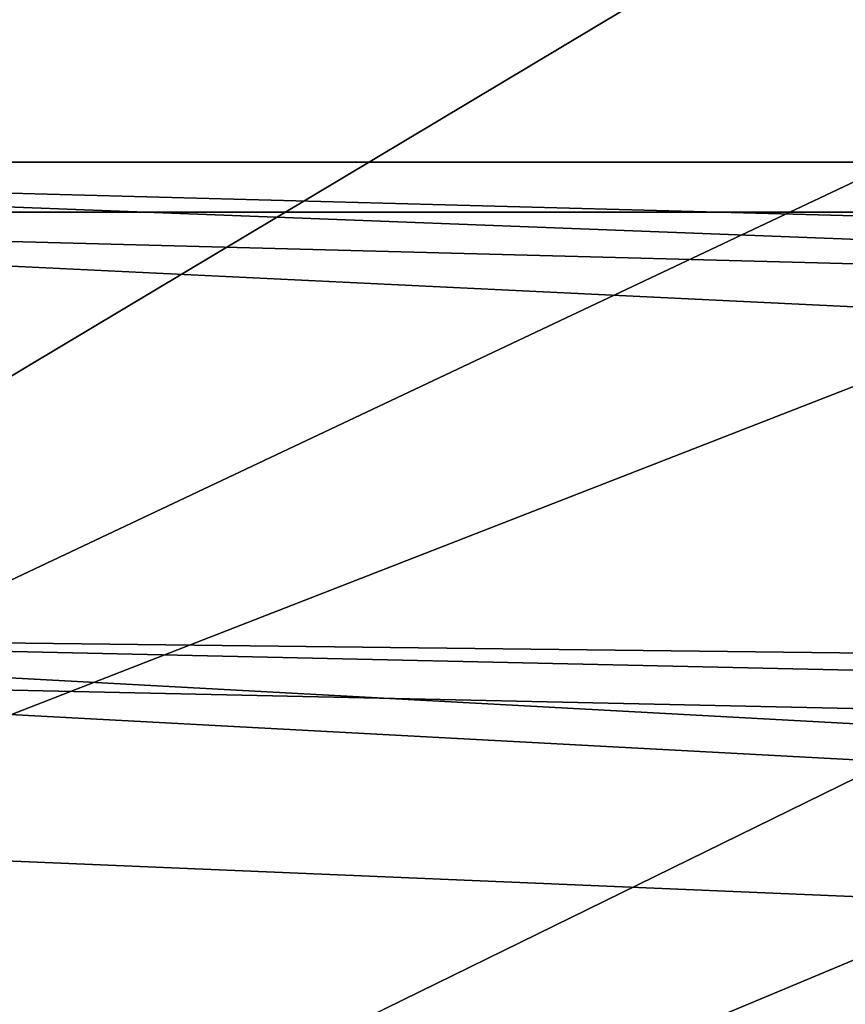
# Model space of a CAD drawing. Header units: metres. Extents: x -1004 to 0, y -708 to 0.
# Tile 11 of 99: x -864 to -826, y -172 to -127. Entities that reach past the tile are written whole.
import ezdxf

# ---------------------------------------------------------------- set-up
doc = ezdxf.new("R2010")
doc.units = ezdxf.units.M

msp = doc.modelspace()

# ---------------------------------------------------------------- linework, layer by layer
at = {"layer": 'top0123410'}
for points in [[(-918.45813, -133.342072, 2129.335449), (-85.591209, -133.342072, 2129.335449), (-932.131714, -108.310623, 2112.649414)], [(-85.591209, -133.342072, 2129.335449), (-71.917656, -108.310646, 2112.649414), (-932.131714, -108.310623, 2112.649414)], [(-916.262817, -135.652328, 2127.388916), (-929.595459, -111.251724, 2111.123535), (-87.786545, -135.652328, 2127.388916)], [(-929.595459, -111.251724, 2111.123535), (-74.453926, -111.251724, 2111.123535), (-87.786545, -135.652328, 2127.388916)], [(-111.516525, -164.3479, 2150.003662), (-918.45813, -133.342072, 2129.335449), (-901.799438, -155.053757, 2143.80835)], [(-111.516525, -164.3479, 2150.003662), (-102.249931, -155.053757, 2143.80835), (-918.45813, -133.342072, 2129.335449)], [(-102.249931, -155.053757, 2143.80835), (-85.591209, -133.342072, 2129.335449), (-918.45813, -133.342072, 2129.335449)], [(-899.966553, -156.892273, 2141.547363), (-916.262817, -135.652328, 2127.388916), (-122.60968, -173.853394, 2152.853516)], [(-122.60968, -173.853394, 2152.853516), (-916.262817, -135.652328, 2127.388916), (-104.082832, -156.892273, 2141.547363)], [(-916.262817, -135.652328, 2127.388916), (-87.786545, -135.652328, 2127.388916), (-104.082832, -156.892273, 2141.547363)], [(-901.799438, -155.053757, 2143.80835), (-892.532837, -164.3479, 2150.003662), (-183.251602, -194.344879, 2169.999756)], [(-121.211586, -172.413788, 2155.380371), (-901.799438, -155.053757, 2143.80835), (-183.251602, -194.344879, 2169.999756)], [(-121.211586, -172.413788, 2155.380371), (-111.516525, -164.3479, 2150.003662), (-901.799438, -155.053757, 2143.80835)], [(-881.439697, -173.853394, 2152.853516), (-899.966553, -156.892273, 2141.547363), (-183.251602, -195.290787, 2167.143799)], [(-183.251602, -195.290787, 2167.143799), (-899.966553, -156.892273, 2141.547363), (-122.60968, -173.853394, 2152.853516)], [(-892.532837, -164.3479, 2150.003662), (-882.837769, -172.413788, 2155.380371), (-183.251602, -194.344879, 2169.999756)]]:
    msp.add_3dface(points, dxfattribs=at)
at = {"layer": 'top0123459'}
for points in [[(-10, -10, 90), (-787.024658, -653.266907, 90), (-994.049377, -10, 90)], [(-787.024658, -653.266907, 90), (-994.049377, -694.05426, 90), (-994.049377, -10, 90)], [(-932.806335, -126.71492, 116.126305), (-936.328247, -157.298203, 115.592468), (-789.596375, -67.146965, 117.166069)], [(-789.596375, -67.146965, 117.166069), (-936.328247, -157.298203, 115.592468), (-741.71167, -69.780937, 117.120087)], [(-936.328247, -157.298203, 115.592468), (-939.295715, -187.940216, 115.05761), (-741.71167, -69.780937, 117.120087)], [(-741.71167, -69.780937, 117.120087), (-939.295715, -187.940216, 115.05761), (-693.802979, -71.936363, 117.082466)], [(-939.295715, -187.940216, 115.05761), (-645.875183, -73.613029, 117.0532), (-693.802979, -71.936363, 117.082466)], [(-939.295715, -187.940216, 115.05761), (-941.707825, -218.630936, 114.521904), (-645.875183, -73.613029, 117.0532)], [(-941.707825, -218.630936, 114.521904), (-597.932983, -74.810768, 117.032295), (-645.875183, -73.613029, 117.0532)], [(-943.563782, -249.360291, 113.985519), (-944.863037, -280.118225, 113.448639), (-597.932983, -74.810768, 117.032295)], [(-597.932983, -74.810768, 117.032295), (-944.863037, -280.118225, 113.448639), (-514.138, -508.234344, 109.46685)], [(-941.707825, -218.630936, 114.521904), (-943.563782, -249.360291, 113.985519), (-597.932983, -74.810768, 117.032295)]]:
    msp.add_3dface(points, dxfattribs=at)

doc.saveas('drawing.dxf')
